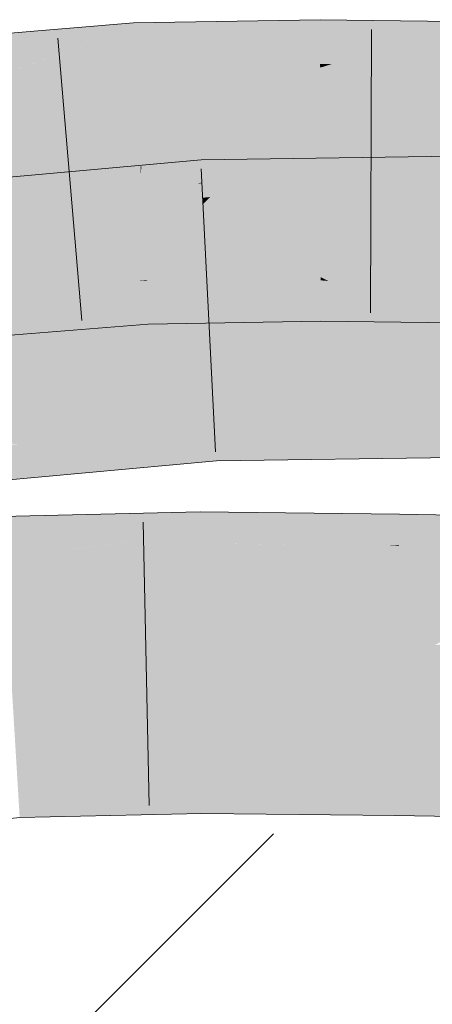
# Model space of a CAD drawing. Extents: x -620 to 3480, y 62 to 1102.
# Tile 161 of 256: x 203.8 to 204.142, y 736.866 to 737.683. Entities that reach past the tile are written whole.
import ezdxf
from ezdxf.lldxf.tags import DXFTag

# ---------------------------------------------------------------- set-up
doc = ezdxf.new("R2010")
doc.units = 0
doc.layers.get('0').update_dxf_attribs({"lineweight": 13})
for name, color, linetype, lineweight, true_color in [('E_Detail_Wandschraffur', 7, 'Continuous', 5, 0xc0c0c0), ('E_Leerrohr 25-A06G9STU8I', 7, 'Continuous', 9, 0xff8000), ('E_Leerrohr 25-Shading', 7, 'Continuous', 9, 0xff8000)]:
    doc.layers.add(name, color=color, linetype=linetype, lineweight=lineweight, true_color=true_color)
tags = doc.linetypes.add('fein_strichliert', pattern=[4, 1, -2, 1]).pattern_tags.tags
tags[8:9] = [DXFTag(74, 4), DXFTag(75, 0), DXFTag(340, '0'), DXFTag(46, 0.0), DXFTag(50, 0.0), DXFTag(44, 0.0), DXFTag(45, 0.0)]
tags[6:7] = [DXFTag(74, 4), DXFTag(75, 0), DXFTag(340, '0'), DXFTag(46, 0.0), DXFTag(50, 0.0), DXFTag(44, 0.0), DXFTag(45, 0.0)]
tags[4:5] = [DXFTag(74, 4), DXFTag(75, 0), DXFTag(340, '0'), DXFTag(46, 0.0), DXFTag(50, 0.0), DXFTag(44, 0.0), DXFTag(45, 0.0)]

# ---------------------------------------------------------------- blocks, each defined once
blk = doc.blocks.new('Shading-A06G9SG38I', base_point=(178.73904, 735.42426))
at = {"layer": 'E_Leerrohr 25-Shading', "color": 43, "true_color": 0xd7ab7f}
for points in [[(203.93047, 737.68079), (203.89418, 737.68011), (203.89442, 737.67511)], [(203.89442, 737.67511), (203.89528, 737.65765), (203.93047, 737.68079), (203.91109, 737.65985)], [(204.00319, 737.68201), (203.93047, 737.68079), (203.96806, 737.66779), (203.91109, 737.65985)], [(204.04893, 737.68286), (204.00319, 737.68201), (204.04895, 737.67902), (203.96806, 737.66779)], [(204.07964, 737.68243), (204.04893, 737.68286), (204.04895, 737.67902)], [(204.04895, 737.67902), (204.04898, 737.66071), (204.07964, 737.68243), (204.06232, 737.66199)], [(204.07964, 737.68243), (204.06232, 737.66199), (204.20329, 737.68091), (204.20319, 737.67511)], [(203.84529, 737.67249), (203.75722, 737.65863), (203.82066, 737.65912), (203.75203, 737.64423)], [(203.82576, 737.6745), (203.75722, 737.65863), (203.85316, 737.67676), (203.84529, 737.67249)], [(203.76096, 737.66913), (203.75722, 737.65863), (203.82576, 737.6745)], [(203.89442, 737.67511), (203.77257, 737.63336), (203.89528, 737.65765)], [(203.7744, 737.63403), (203.89442, 737.67511), (203.82066, 737.65912)], [(203.89442, 737.67511), (203.89418, 737.68011), (203.82066, 737.65912), (203.84529, 737.67249)], [(203.84529, 737.67249), (203.89418, 737.68011), (203.85316, 737.67676)], [(204.04895, 737.67902), (203.90771, 737.64374), (204.04898, 737.66071)], [(203.91058, 737.64447), (204.04895, 737.67902), (203.96806, 737.66779)], [(204.20319, 737.67511), (204.05879, 737.64612), (204.20288, 737.65698)], [(204.06247, 737.64685), (204.20319, 737.67511), (204.13281, 737.66858)], [(203.90771, 737.64374), (203.91058, 737.64447), (203.91109, 737.65985), (203.96806, 737.66779)], [(204.05879, 737.64612), (204.06247, 737.64685), (204.06232, 737.66199), (204.13281, 737.66858)], [(203.77257, 737.63336), (203.7744, 737.63403), (203.75203, 737.64423), (203.82066, 737.65912)], [(203.77257, 737.63336), (203.89597, 737.64355), (203.89528, 737.65765)], [(203.89528, 737.65765), (203.89597, 737.64355), (203.91109, 737.65985)], [(203.90771, 737.64374), (203.91109, 737.65985), (203.89597, 737.64355)], [(203.90771, 737.64374), (204.04901, 737.64624), (204.04898, 737.66071)], [(204.04898, 737.66071), (204.04901, 737.64624), (204.06232, 737.66199)], [(204.05879, 737.64612), (204.06232, 737.66199), (204.04901, 737.64624)], [(204.05879, 737.64612), (204.20267, 737.64429), (204.20288, 737.65698)], [(203.95044, 737.56189), (203.9502, 737.56671), (203.81551, 737.53412), (203.85226, 737.55066)], [(203.85226, 737.55066), (203.9502, 737.56671), (203.87245, 737.55969)], [(203.99046, 737.56732), (203.9502, 737.56671), (203.95044, 737.56189)], [(203.99046, 737.56732), (203.95044, 737.56189), (203.98029, 737.5575), (203.95114, 737.54803)], [(204.16093, 737.56744), (203.9724, 737.54987), (204.08833, 737.54877), (203.95789, 737.53583)], [(204.13963, 737.56952), (203.9724, 737.54987), (204.17067, 737.56995), (204.16093, 737.56744)], [(204.13963, 737.56952), (204.01166, 737.56763), (203.9724, 737.54987), (203.98029, 737.5575)], [(204.01166, 737.56763), (203.99046, 737.56732), (203.98029, 737.5575)], [(204.19095, 737.55896), (204.19098, 737.57025), (204.08833, 737.54877), (204.16093, 737.56744)], [(203.86539, 737.55902), (203.76163, 737.53571), (203.87245, 737.55969), (203.85226, 737.55066)], [(203.78024, 737.55133), (203.76163, 737.53571), (203.86539, 737.55902)], [(203.95114, 737.54803), (203.95044, 737.56189), (203.94725, 737.54663), (203.76894, 737.51355)], [(203.77066, 737.51404), (203.95044, 737.56189), (203.81551, 737.53412)], [(204.19095, 737.55896), (204.01898, 737.53113), (204.19092, 737.54535)], [(204.02135, 737.53149), (204.19095, 737.55896), (204.08835, 737.54877)], [(203.85226, 737.55066), (203.76163, 737.53571), (203.81551, 737.53412), (203.74161, 737.51898)], [(203.95114, 737.54803), (203.95119, 737.54736), (203.98029, 737.5575), (203.9724, 737.54987)], [(203.9724, 737.54987), (203.95119, 737.54736), (203.95789, 737.53583), (203.9518, 737.53522)], [(203.94725, 737.54663), (203.76894, 737.51355), (203.88623, 737.52429), (203.88487, 737.52405)], [(203.9518, 737.53522), (203.95119, 737.54736), (203.88623, 737.52429), (203.94725, 737.54663)], [(203.95119, 737.54736), (203.95114, 737.54803), (203.94725, 737.54663)], [(204.01898, 737.53113), (204.02135, 737.53149), (203.95789, 737.53583), (204.08835, 737.54877)], [(204.1909, 737.5379), (204.19092, 737.54535), (204.16837, 737.53333), (204.01898, 737.53113)], [(203.76894, 737.51355), (203.77066, 737.51404), (203.74161, 737.51898), (203.81551, 737.53412)], [(203.88487, 737.52405), (203.95206, 737.53015), (203.9518, 737.53522)], [(203.9518, 737.53522), (203.95206, 737.53015), (203.95789, 737.53583)], [(204.01898, 737.53113), (203.95789, 737.53583), (203.95206, 737.53015)], [(203.90456, 737.46698), (204.01288, 737.45844), (204.0108, 737.46881)], [(204.01288, 737.45844), (204.01268, 737.46881), (204.0108, 737.46881)], [(204.04941, 737.46674), (204.04939, 737.46942), (204.01268, 737.46881)], [(204.01288, 737.45844), (204.04942, 737.45551), (204.01268, 737.46881), (204.04941, 737.46674)], [(204.05603, 737.46613), (204.04939, 737.46942), (204.04941, 737.46674)], [(204.05603, 737.46613), (204.18044, 737.45465), (204.04939, 737.46942), (204.18039, 737.45502)], [(204.04939, 737.46942), (204.18039, 737.45502), (204.17868, 737.46783)], [(203.8976, 737.46643), (203.79025, 737.4577), (203.89841, 737.46643), (203.90163, 737.45538)], [(203.90459, 737.46643), (203.90456, 737.46698), (203.8976, 737.46643)], [(203.90163, 737.45538), (203.90512, 737.45532), (203.89841, 737.46643), (203.90459, 737.46643)], [(203.9063, 737.46631), (203.90456, 737.46698), (203.90459, 737.46643)], [(203.9063, 737.46631), (204.01291, 737.45825), (203.90456, 737.46698), (204.01288, 737.45844)], [(203.90512, 737.45532), (203.94299, 737.45172), (203.90459, 737.46643), (203.9063, 737.46631)], [(204.01291, 737.45825), (203.9063, 737.46631), (204.01561, 737.44482), (203.94299, 737.45172)], [(204.04942, 737.45551), (204.08496, 737.4516), (204.04941, 737.46674), (204.05603, 737.46613)], [(204.18044, 737.45465), (204.05603, 737.46613), (204.18225, 737.44086), (204.08496, 737.4516)], [(203.79102, 737.4577), (203.79236, 737.45392), (203.90163, 737.45538), (203.90553, 737.44196)], [(203.82899, 737.44513), (203.90578, 737.44196), (203.79305, 737.45197), (203.79236, 737.45392)], [(203.795, 737.44659), (203.82899, 737.44513), (203.79305, 737.45197)], [(203.90553, 737.44196), (203.90578, 737.44196), (203.90163, 737.45538), (203.90512, 737.45532)], [(203.90578, 737.44196), (203.99294, 737.43188), (203.90512, 737.45532), (203.94299, 737.45172)], [(204.01291, 737.45825), (204.04942, 737.45551), (204.01288, 737.45844)], [(204.04942, 737.45551), (204.01291, 737.45825), (204.04945, 737.44159), (204.01561, 737.44482)], [(204.04945, 737.44159), (204.12428, 737.43188), (204.04942, 737.45551), (204.08496, 737.4516)], [(203.79948, 737.43408), (203.90634, 737.43042), (203.795, 737.44659), (203.82899, 737.44513)], [(203.82899, 737.44513), (203.90634, 737.43042), (203.90578, 737.44196)], [(204.01561, 737.44482), (203.94299, 737.45172), (204.01811, 737.43231), (203.99294, 737.43188)], [(204.04945, 737.44159), (204.01561, 737.44482), (204.04948, 737.43286), (204.01811, 737.43231)], [(204.08496, 737.4516), (204.12428, 737.43188), (204.19922, 737.43903), (204.1991, 737.43091)], [(203.90634, 737.43042), (203.99294, 737.43188), (203.90578, 737.44196)], [(204.04948, 737.43286), (204.12428, 737.43188), (204.04945, 737.44159)], [(203.79964, 737.43365), (203.78377, 737.43463), (203.80379, 737.42212), (203.79164, 737.42114)], [(203.88297, 737.42853), (203.90634, 737.43042), (203.79964, 737.43365), (203.79948, 737.43408)], [(203.88297, 737.42853), (203.79964, 737.43365), (203.80379, 737.42212)], [(204.19049, 737.35321), (204.19049, 737.35687), (203.96104, 737.35364)], [(203.96126, 737.34937), (203.96104, 737.35364), (203.75243, 737.33466)], [(203.7652, 737.33356), (203.96155, 737.34363), (203.75243, 737.33466), (203.96126, 737.34937)], [(203.97557, 737.34906), (204.19046, 737.34442), (203.96104, 737.35364), (204.19049, 737.35321)], [(203.97557, 737.34906), (203.96104, 737.35364), (203.96126, 737.34937)], [(203.96155, 737.34363), (203.9978, 737.34216), (203.96126, 737.34937), (203.97557, 737.34906)], [(204.19044, 737.33429), (204.19046, 737.34442), (203.9978, 737.34216), (203.97557, 737.34906)], [(203.7991, 737.33075), (203.96196, 737.33575), (203.7652, 737.33356), (203.96155, 737.34363)], [(203.96196, 737.33575), (204.03188, 737.33154), (203.96155, 737.34363), (203.9978, 737.34216)], [(203.9978, 737.34216), (204.03188, 737.33154), (204.19044, 737.33429), (204.19041, 737.32196)], [(203.76143, 737.32501), (203.85492, 737.32605), (203.75726, 737.32947), (203.7991, 737.33075)], [(203.96239, 737.32733), (203.96196, 737.33575), (203.85492, 737.32605), (203.7991, 737.33075)], [(203.96239, 737.32733), (204.07329, 737.3186), (203.96196, 737.33575), (204.03188, 737.33154)], [(204.03188, 737.33154), (204.07329, 737.3186), (204.19041, 737.32196), (204.19041, 737.32025)], [(203.96027, 737.31683), (203.96291, 737.31708), (203.76143, 737.32501), (203.85492, 737.32605)], [(203.96027, 737.31683), (203.76143, 737.32501), (203.76736, 737.31866)], [(203.85492, 737.32605), (203.96291, 737.31708), (203.96239, 737.32733)], [(203.96291, 737.31708), (204.07329, 737.3186), (203.96239, 737.32733)], [(203.76736, 737.31866), (203.77504, 737.31042), (203.96027, 737.31683), (203.86061, 737.30774)], [(203.77504, 737.31042), (203.78401, 737.30078), (203.86061, 737.30774)], [(203.94949, 737.27466), (203.81546, 737.26459), (203.94951, 737.27179), (203.81036, 737.25916)], [(203.81546, 737.26459), (203.94949, 737.27466), (203.8985, 737.2735)], [(203.82216, 737.27167), (203.81546, 737.26459), (203.8985, 737.2735)], [(203.99004, 737.27423), (203.94949, 737.27466), (203.94951, 737.27179)], [(203.94951, 737.27179), (203.94954, 737.26624), (203.99004, 737.27423), (203.98282, 737.26776)], [(204.11485, 737.27283), (203.98282, 737.26776), (204.11476, 737.2663), (203.97633, 737.26196)], [(203.99004, 737.27423), (203.98282, 737.26776), (204.09647, 737.27301)], [(203.98282, 737.26776), (204.11485, 737.27283), (204.09647, 737.27301)], [(204.26389, 737.27039), (204.11485, 737.27283), (204.11476, 737.2663)], [(203.82216, 737.27167), (203.78467, 737.27075), (203.7849, 737.26697)], [(203.7849, 737.26697), (203.78525, 737.26135), (203.82216, 737.27167), (203.81546, 737.26459)], [(203.81546, 737.26459), (203.78525, 737.26135), (203.81036, 737.25916), (203.78552, 737.2569)], [(203.94954, 737.26624), (203.80675, 737.25531), (203.94957, 737.26111), (203.80376, 737.25214)], [(203.94951, 737.27179), (203.81036, 737.25916), (203.94954, 737.26624), (203.80675, 737.25531)], [(203.98282, 737.26776), (203.94954, 737.26624), (203.97633, 737.26196), (203.94957, 737.26111)], [(204.11476, 737.2663), (203.97633, 737.26196), (204.11465, 737.26038), (203.97176, 737.25781)], [(204.11476, 737.2663), (204.11465, 737.26038), (204.26389, 737.27039), (204.22681, 737.2619)], [(203.81036, 737.25916), (203.78552, 737.2569), (203.80675, 737.25531), (203.78571, 737.25372)], [(203.94958, 737.25745), (203.80214, 737.25043), (203.9496, 737.25476), (203.80159, 737.24982)], [(203.94957, 737.26111), (203.80376, 737.25214), (203.94958, 737.25745), (203.80214, 737.25043)], [(203.97633, 737.26196), (203.94957, 737.26111), (203.97176, 737.25781), (203.94958, 737.25745)], [(203.97176, 737.25781), (203.94958, 737.25745), (203.96843, 737.25488), (203.9496, 737.25476)], [(204.11465, 737.26038), (203.97176, 737.25781), (204.11458, 737.25537), (203.96843, 737.25488)], [(204.22681, 737.2619), (204.11465, 737.26038), (204.19798, 737.25531), (204.11458, 737.25537)], [(203.80675, 737.25531), (203.78571, 737.25372), (203.80376, 737.25214), (203.78587, 737.25104)], [(203.80376, 737.25214), (203.78587, 737.25104), (203.80214, 737.25043), (203.78595, 737.24963)], [(203.80214, 737.25043), (203.78595, 737.24963), (203.80159, 737.24982), (203.78598, 737.24933)], [(203.80159, 737.24982), (203.78598, 737.24933), (203.80008, 737.24823), (203.78616, 737.24628)], [(203.80008, 737.24823), (203.78616, 737.24628), (203.78961, 737.23712), (203.78673, 737.23676)], [(203.94971, 737.23804), (203.94965, 737.2486), (203.7869, 737.23425), (203.88658, 737.24683)], [(203.92836, 737.25409), (203.81474, 737.25031), (203.78961, 737.23712), (203.80008, 737.24823)], [(203.81474, 737.25031), (203.80159, 737.24982), (203.80008, 737.24823)], [(203.88658, 737.24683), (203.9496, 737.25476), (203.86369, 737.24615), (203.92836, 737.25409)], [(203.94965, 737.2486), (203.9496, 737.25476), (203.88658, 737.24683)], [(203.96843, 737.25488), (203.9496, 737.25476), (203.96129, 737.24847), (203.94965, 737.2486)], [(203.94965, 737.2486), (203.94971, 737.23804), (203.96129, 737.24847)], [(203.96129, 737.24847), (203.94971, 737.23804), (204.11444, 737.24634), (204.11427, 737.23621)], [(204.05896, 737.25415), (203.96838, 737.25482), (203.97964, 737.24823), (203.96129, 737.24847)], [(204.11458, 737.25537), (203.96843, 737.25488), (204.11456, 737.25372), (203.96838, 737.25482)], [(203.97964, 737.24823), (204.11456, 737.25372), (204.05896, 737.25415)], [(203.97964, 737.24823), (204.10565, 737.24646), (204.11456, 737.25372), (204.11446, 737.24701)], [(204.15518, 737.24554), (204.17656, 737.25043), (204.11444, 737.24634), (204.11446, 737.24701)], [(204.17656, 737.25043), (204.18716, 737.25287), (204.11446, 737.24701), (204.11456, 737.25372)], [(204.19798, 737.25531), (204.11458, 737.25537), (204.18716, 737.25287), (204.11456, 737.25372)], [(203.78961, 737.23712), (203.7869, 737.23425), (203.86369, 737.24615), (203.88658, 737.24683)], [(204.10565, 737.24646), (204.11444, 737.24634), (204.11446, 737.24701)], [(204.11444, 737.24634), (204.11427, 737.23621), (204.15518, 737.24554)], [(204.47655, 737.23926), (204.15518, 737.24554), (204.40625, 737.23724), (204.11427, 737.23621)], [(204.40625, 737.23724), (204.11427, 737.23621), (204.27621, 737.23358)], [(203.95078, 737.04993), (203.9507, 737.06128), (203.79828, 737.0462), (203.79758, 737.0578)], [(204.11131, 737.04919), (204.11148, 737.05945), (203.95078, 737.04993), (203.9507, 737.06128)], [(205.47157, 737.03741), (204.11148, 737.05945), (204.11131, 737.04919)], [(203.79944, 737.02716), (203.95088, 737.03125), (203.79828, 737.0462), (203.95078, 737.04993)], [(203.95088, 737.03125), (204.11102, 737.03082), (203.95078, 737.04993), (204.11131, 737.04919)], [(204.11102, 737.03082), (205.47157, 737.03741), (204.11131, 737.04919)], [(205.47157, 737.03741), (204.11102, 737.03082), (204.51305, 737.02826)], [(203.79979, 737.02124), (203.95091, 737.02466), (203.79944, 737.02716), (203.95088, 737.03125)], [(203.95091, 737.02466), (204.1109, 737.02283), (203.95088, 737.03125), (204.11102, 737.03082)], [(204.1109, 737.02283), (205.96048, 736.99286), (204.11102, 737.03082), (205.96085, 737.01904)]]:
    blk.add_solid(points, dxfattribs=at)
at = {"layer": 'E_Leerrohr 25-Shading', "color": 31, "true_color": 0xfabd7f}
for points in [[(203.77257, 737.63336), (203.76479, 737.58069), (203.89597, 737.64355), (203.89618, 737.6391)], [(203.90771, 737.64374), (203.89597, 737.64355), (203.89618, 737.6391)], [(203.89618, 737.6391), (203.89838, 737.59399), (203.90771, 737.64374), (203.90367, 737.59576)], [(204.04903, 737.64307), (203.90367, 737.59576), (204.04912, 737.59979), (203.90077, 737.56134)], [(203.90771, 737.64374), (203.90367, 737.59576), (204.04901, 737.64624), (204.04903, 737.64307)], [(204.05879, 737.64612), (204.04901, 737.64624), (204.04903, 737.64307)], [(204.04903, 737.64307), (204.04912, 737.59979), (204.05879, 737.64612), (204.05389, 737.60095)], [(204.05879, 737.64612), (204.05389, 737.60095), (204.20267, 737.64429), (204.20256, 737.63715)], [(203.89618, 737.6391), (203.76479, 737.58069), (203.89838, 737.59399), (203.75932, 737.5437)], [(204.20256, 737.63715), (204.05389, 737.60095), (204.20187, 737.59698), (204.05034, 737.56824)], [(204.04912, 737.59979), (203.90077, 737.56134), (203.99507, 737.55688), (203.90025, 737.5553)], [(204.04912, 737.59979), (203.99507, 737.55688), (204.04918, 737.56799)], [(204.05389, 737.60095), (204.04912, 737.59979), (204.05034, 737.56824), (204.04918, 737.56799)], [(203.89838, 737.59399), (203.75932, 737.5437), (203.89998, 737.5611), (203.87234, 737.55298)], [(203.90367, 737.59576), (203.89838, 737.59399), (203.90077, 737.56134), (203.89998, 737.5611)], [(204.20187, 737.59698), (204.05034, 737.56824), (204.16782, 737.55634), (204.04921, 737.55786)], [(203.99507, 737.55688), (204.04921, 737.55786), (204.04918, 737.56799)], [(204.04918, 737.56799), (204.04921, 737.55786), (204.05034, 737.56824)], [(203.87234, 737.55298), (203.90025, 737.5553), (203.89998, 737.5611)], [(203.89998, 737.5611), (203.90025, 737.5553), (203.90077, 737.56134)], [(203.87234, 737.55298), (203.75932, 737.5437), (203.88333, 737.51532), (203.77307, 737.50549)], [(203.87234, 737.55298), (203.88203, 737.51978), (203.90025, 737.5553), (203.90196, 737.52026)], [(203.90025, 737.5553), (203.90196, 737.52026), (203.99507, 737.55688), (204.00209, 737.52179)], [(203.99507, 737.55688), (204.00209, 737.52179), (204.04921, 737.55786), (204.04929, 737.52246)], [(204.04921, 737.55786), (204.04929, 737.52246), (204.16782, 737.55634), (204.17213, 737.52374)], [(204.17091, 737.53333), (204.00961, 737.50049), (204.19089, 737.53363), (204.01109, 737.50049)], [(204.1703, 737.50061), (204.19083, 737.50299), (204.01109, 737.50049), (204.19089, 737.53363)], [(203.88487, 737.52405), (203.78015, 737.48572), (203.95206, 737.53015), (203.7915, 737.48669)], [(203.87337, 737.49371), (203.95288, 737.5141), (203.7915, 737.48669), (203.95206, 737.53015)], [(204.01898, 737.53113), (203.95206, 737.53015), (203.95288, 737.5141)], [(204.01898, 737.53113), (203.95288, 737.5141), (203.99699, 737.49969), (203.95364, 737.49902)], [(204.17091, 737.53333), (204.01898, 737.53113), (204.0065, 737.49988), (203.99699, 737.49969)], [(203.88487, 737.52405), (203.76894, 737.51355), (203.78018, 737.48572), (203.7601, 737.48395)], [(203.88203, 737.51978), (203.8976, 737.46643), (203.90196, 737.52026), (203.90456, 737.46698)], [(203.90196, 737.52026), (203.90456, 737.46698), (204.00209, 737.52179), (204.01268, 737.46881)], [(204.04929, 737.52246), (204.00209, 737.52179), (204.04939, 737.46942), (204.01242, 737.47015)], [(204.04929, 737.52246), (204.04939, 737.46942), (204.17213, 737.52374), (204.17953, 737.46777)], [(203.77307, 737.50549), (203.79025, 737.4577), (203.88333, 737.51532), (203.8976, 737.46643)], [(203.8893, 737.49512), (203.95288, 737.5141), (203.87337, 737.49371)], [(203.95364, 737.49902), (203.95288, 737.5141), (203.89105, 737.49561)], [(204.19077, 737.47736), (204.19083, 737.50299), (204.0336, 737.47937)], [(203.79311, 737.46637), (203.8893, 737.49512), (203.75389, 737.46313), (203.87337, 737.49371)], [(203.75389, 737.46313), (203.87337, 737.49371), (203.75822, 737.47766), (203.7915, 737.48669)], [(203.89752, 737.4754), (203.89105, 737.49561), (203.81564, 737.47314)], [(203.89752, 737.4754), (203.95415, 737.4892), (203.89105, 737.49561), (203.95364, 737.49902)], [(203.95364, 737.49902), (203.95415, 737.4892), (203.99699, 737.49969), (203.99554, 737.49762)], [(203.9826, 737.47913), (203.99554, 737.49762), (203.95464, 737.47937), (203.95415, 737.4892)], [(203.9826, 737.47913), (204.1703, 737.50061), (203.99554, 737.49762), (204.01109, 737.50049)], [(204.02931, 737.4787), (204.1752, 737.50061), (203.9826, 737.47913), (204.1703, 737.50061)], [(204.00961, 737.50049), (203.99554, 737.49762), (204.01109, 737.50049)], [(203.99699, 737.49969), (203.99554, 737.49762), (204.0065, 737.49988)], [(203.95464, 737.47937), (203.95415, 737.4892), (203.91347, 737.47925)], [(203.74658, 737.43866), (203.95525, 737.46759), (203.89752, 737.4754), (203.95476, 737.47699)], [(203.95476, 737.47699), (203.95464, 737.47937), (203.89752, 737.4754), (203.91347, 737.47925)], [(203.98141, 737.47742), (203.9826, 737.47913), (203.95476, 737.47699), (203.95464, 737.47937)], [(203.95525, 737.46759), (203.97681, 737.47083), (203.95476, 737.47699), (203.98141, 737.47742)], [(204.19077, 737.47632), (203.96454, 737.45331), (204.19072, 737.45416), (203.95654, 737.44189)], [(204.19077, 737.47632), (203.97681, 737.47083), (203.96454, 737.45331)], [(204.19077, 737.47632), (204.19077, 737.47736), (203.97681, 737.47083), (204.0336, 737.47937)], [(203.98141, 737.47742), (203.97681, 737.47083), (204.0255, 737.47815)], [(204.02931, 737.4787), (203.9826, 737.47913), (204.0255, 737.47815), (203.98141, 737.47742)], [(203.81564, 737.47314), (203.75113, 737.45386), (203.89752, 737.4754), (203.74658, 737.43866)], [(203.97681, 737.47083), (203.95525, 737.46759), (203.96454, 737.45331), (203.95601, 737.45245)], [(204.01242, 737.47015), (204.01268, 737.46881), (204.04939, 737.46942)], [(203.95525, 737.46759), (203.74327, 737.42749), (203.95601, 737.45245), (203.74174, 737.42236)], [(203.95525, 737.46759), (203.74658, 737.43866), (203.74327, 737.42749)], [(203.74174, 737.42236), (203.95654, 737.44189), (203.95601, 737.45245)], [(203.95601, 737.45245), (203.95654, 737.44189), (203.96454, 737.45331)], [(203.95654, 737.44189), (204.19069, 737.44525), (204.19072, 737.45416)], [(204.19049, 737.35687), (204.19069, 737.44525), (203.96104, 737.35364), (203.95654, 737.44189)], [(203.96104, 737.35364), (203.95654, 737.44189), (203.75243, 737.33466), (203.74174, 737.42236)], [(203.94998, 737.18823), (203.94971, 737.23804), (203.7912, 737.16315), (203.7869, 737.23425)], [(204.11388, 737.21124), (204.11427, 737.23621), (203.94998, 737.18823), (203.94971, 737.23804)], [(204.11388, 737.21124), (204.11313, 737.16309), (204.27621, 737.23358), (204.14445, 737.16443)], [(204.27621, 737.23358), (204.11427, 737.23621), (204.11388, 737.21124)], [(203.94998, 737.18823), (203.95016, 737.15582), (204.11388, 737.21124), (204.11313, 737.16309)], [(204.14445, 737.16443), (204.11288, 737.14783), (205.96342, 737.20624), (205.9622, 737.11786)], [(203.7912, 737.16315), (203.79224, 737.146), (203.94998, 737.18823), (203.95016, 737.15582)], [(203.95016, 737.15582), (203.95021, 737.14966), (204.11313, 737.16309), (204.11288, 737.14783)], [(204.11313, 737.16309), (204.11288, 737.14783), (204.14445, 737.16443)], [(203.79224, 737.146), (203.95021, 737.14966), (203.95016, 737.15582)], [(203.95023, 737.1449), (203.95021, 737.14966), (203.79236, 737.14392), (203.79224, 737.146)], [(204.11281, 737.14307), (204.11288, 737.14783), (203.95023, 737.1449), (203.95021, 737.14966)], [(203.79367, 737.12238), (203.95035, 737.12421), (203.79236, 737.14392), (203.95023, 737.1449)], [(203.95035, 737.12421), (204.11249, 737.12329), (203.95023, 737.1449), (204.11281, 737.14307)], [(205.73026, 737.11053), (205.9622, 737.11786), (204.11249, 737.12329), (204.11281, 737.14307)], [(205.9622, 737.11786), (204.11288, 737.14783), (204.11281, 737.14307)], [(203.7963, 737.07886), (203.95059, 737.08197), (203.79367, 737.12238), (203.95035, 737.12421)], [(203.95059, 737.08197), (204.11185, 737.0824), (203.95035, 737.12421), (204.11249, 737.12329)], [(204.11249, 737.12329), (204.11185, 737.0824), (205.73026, 737.11053), (204.84839, 737.0827)], [(203.7963, 737.07886), (203.79709, 737.06598), (203.95059, 737.08197), (203.9507, 737.06219)], [(203.9507, 737.06128), (204.11148, 737.05945), (203.95059, 737.08197), (204.11185, 737.0824)], [(204.11185, 737.0824), (204.11148, 737.05945), (204.84839, 737.0827)], [(204.84839, 737.0827), (204.11148, 737.05945), (205.96117, 737.04205), (205.47157, 737.03741)], [(203.79709, 737.06598), (203.79758, 737.0578), (203.9507, 737.06219), (203.9507, 737.06128)]]:
    blk.add_solid(points, dxfattribs=at)
blk = doc.blocks.new('Referenz-A06G9SU08I')
at = {"layer": 'E_Detail_Wandschraffur', "linetype": 'fein_strichliert', "ltscale": 0.13}
blk.add_line((203.45121, 736.44878), (204.01028, 737.00786), dxfattribs=at)
at = {"layer": 'E_Leerrohr 25-A06G9STU8I', "linetype": 'Continuous', "ltscale": 0.13}
for p, q in [((204.04894, 737.68284), (203.89418, 737.68013)), ((204.20329, 737.6809), (204.04894, 737.68284)), ((203.89418, 737.68013), (203.74247, 737.66759)), ((204.09159, 737.67481), (204.09086, 737.43981)), ((203.8315, 737.66753), (203.8514, 737.43338)), ((203.9502, 737.56673), (203.72665, 737.54648)), ((204.19098, 737.57024), (203.9502, 737.56673)), ((203.95022, 737.5592), (203.96219, 737.32451)), ((203.90634, 737.43042), (203.77617, 737.41987)), ((204.04948, 737.43284), (203.90634, 737.43042)), ((204.19909, 737.43094), (204.04948, 737.43284)), ((203.9629, 737.31705), (203.75685, 737.29831)), ((204.19041, 737.32024), (203.9629, 737.31705)), ((203.94949, 737.27467), (203.78467, 737.27078)), ((204.11486, 737.27281), (203.94949, 737.27467)), ((205.96393, 737.24282), (204.11486, 737.27281)), ((203.90216, 737.26609), (203.9072, 737.03115)), ((203.79979, 737.02124), (203.66242, 737.00732)), ((203.95091, 737.02468), (203.79979, 737.02124)), ((204.1109, 737.02284), (203.95091, 737.02468)), ((205.96048, 736.99285), (204.1109, 737.02284))]:
    blk.add_line(p, q, dxfattribs=at)

msp = doc.modelspace()

# ---------------------------------------------------------------- block references
at = {"color": 8, "lineweight": 25, "ltscale": 0.25, "true_color": 0x808080}
msp.add_blockref('Referenz-A06G9SU08I', (0, 0), dxfattribs=at)
msp.add_blockref('Shading-A06G9SG38I', (178.73904, 735.42426))

doc.saveas('drawing.dxf')
